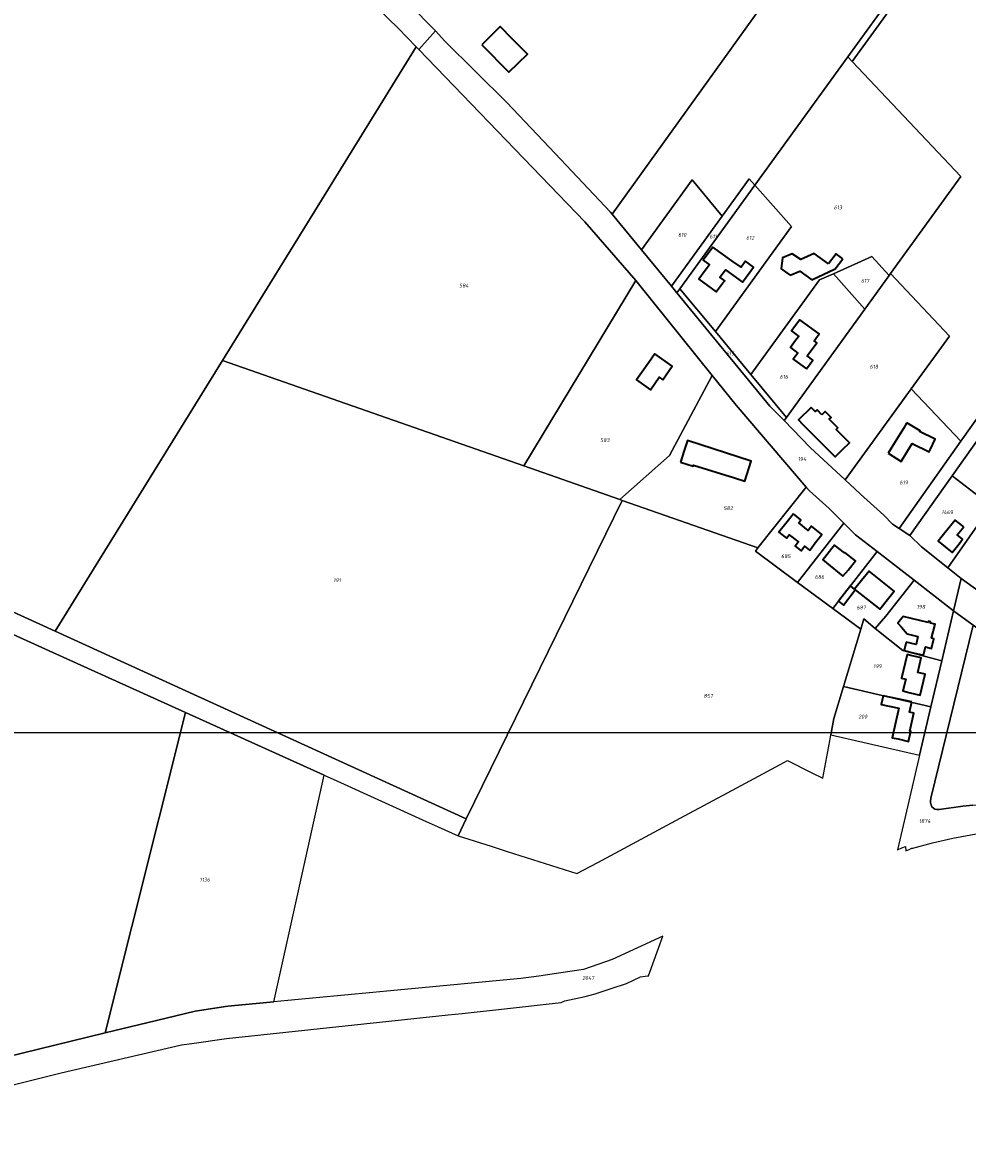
# Model space of a CAD drawing. Extents: x 177930 to 190767, y 381068 to 392034.
# Tile 3 of 256: x 180094 to 180536, y 383916 to 384446. Entities that reach past the tile are written whole.
import ezdxf
from ezdxf.enums import TextEntityAlignment as Align

# ---------------------------------------------------------------- set-up
doc = ezdxf.new("R2010")
doc.units = 0
for name, color, linetype, lineweight in [('B-XX-KG-GRENS_PERCEEL-GV', 150, 'Continuous', 25), ('B-XX-KG-GRENS_PERCEEL-S', 150, 'Continuous', 25), ('B-XX-OG-BEBOUWING-G', 7, 'Continuous', 35)]:
    doc.layers.add(name, color=color, linetype=linetype, lineweight=lineweight)
doc.styles.add('NLCS-ISO', font='NLCS-ISO.ttf', dxfattribs={"height": 1.8})

# ---------------------------------------------------------------- blocks, each defined once
blk = doc.blocks.new('SKG-PERCEELNUMMER-SO')
at = {"layer": 'DefPoints'}
blk.add_point((0, 0), dxfattribs=at)
at = {"style": 'NLCS-ISO', "oblique": 10, "flags": 1}
blk.add_attdef('GEMEENTECODE', text='', height=1.8, dxfattribs=at).set_placement((-0.5, 2.55), align=Align.MIDDLE_RIGHT)
at = {"style": 'NLCS-ISO', "oblique": 10}
blk.add_attdef('PERCEELNUMMER', text='', height=1.8, dxfattribs=at).set_placement((0, 0), align=Align.MIDDLE_CENTER)
at = {"style": 'NLCS-ISO', "oblique": 10, "flags": 1}
blk.add_attdef('SECTIE', text='', height=1.8, dxfattribs=at).set_placement((0.5, 2.5), align=Align.MIDDLE_LEFT)

msp = doc.modelspace()

# ---------------------------------------------------------------- linework, layer by layer
at = {"layer": 'B-XX-KG-GRENS_PERCEEL-GV'}
for points in [[(180435.269, 384648.603), (180347.883, 384550.509), (180250.525, 384509.249), (180251.821, 384495.638), (180254.593, 384481.067), (180257.292, 384473.462), (180262.017, 384467.23), (180287.048, 384441.782), (180291.44, 384437.072), (180320.515, 384408.209), (180343.162, 384384.334), (180369.059, 384356.795), (180369.826, 384355.862), (180522.353, 384568.312), (180521.12, 384569.454)], [(180436.689, 384369.572), (180480.166, 384429.627), (180557.257, 384536.06), (180522.353, 384568.312), (180369.826, 384355.862), (180383.529, 384339.197), (180407.337, 384371.958), (180421.318, 384354.919), (180434.055, 384372.546)], [(180022.143, 384490.814), (179910.983, 384308.594), (179968.266, 384268.361), (179961.379, 384214.534), (180036.923, 384193.279), (180108.845, 384160.45), (180187.243, 384287.437), (180277.954, 384434.368), (180269.498, 384443.045), (180231.007, 384480.523), (180155.668, 384543.389), (180147.098, 384532.803), (180135.139, 384542.263), (180084.21, 384459.579)], [(180480.166, 384429.627), (180482.264, 384427.407), (180559.545, 384533.942), (180557.257, 384536.06)], [(180500.284, 384328.07), (180527.846, 384298.795), (180509.963, 384274.124), (180533.118, 384249.57), (180582.808, 384319.398), (180665.222, 384436.134), (180559.545, 384533.942), (180482.264, 384427.407), (180533.192, 384373.529)], [(180504.205, 384208.641), (180501.147, 384210.657), (180497.053, 384214.934), (180486.11, 384224.778), (180478.967, 384231.443), (180462.651, 384246.669), (180450.406, 384259.169), (180443.712, 384266.002), (180400.105, 384319.037), (180397.559, 384322.133), (180383.529, 384339.197), (180369.826, 384355.862), (180369.059, 384356.795), (180343.162, 384384.334), (180320.515, 384408.209), (180291.44, 384437.072), (180287.048, 384441.782), (180279.207, 384433.082), (180356.975, 384352.328), (180380.855, 384324.886), (180381.513, 384324.129), (180416.69, 384280.352), (180427.905, 384266.396), (180460.751, 384227.988), (180462.265, 384226.218), (180471.539, 384218.007), (180478.346, 384211.209), (180483.85, 384205.712), (180493.995, 384197.827), (180511.331, 384184.353), (180529.722, 384170.06), (180533.291, 384185.253), (180532.479, 384185.836), (180527.078, 384190.266), (180514.774, 384200.058), (180509.339, 384205.373)], [(180277.954, 384434.368), (180187.243, 384287.437), (180328.404, 384237.961), (180380.855, 384324.886), (180356.975, 384352.328), (180279.207, 384433.082)], [(180554.987, 384269.961), (180669.579, 384432.099), (180665.222, 384436.134), (180582.808, 384319.398), (180533.118, 384249.57), (180504.205, 384208.641), (180509.339, 384205.373), (180529.11, 384233.348), (180550.76, 384263.981), (180550.995, 384264.313)], [(180480.166, 384429.627), (180436.689, 384369.572), (180453.891, 384350.143), (180418.169, 384300.897), (180434.77, 384280.855), (180466.991, 384325.096), (180473.49, 384328.005), (180491.429, 384336.035), (180499.663, 384327.212), (180500.284, 384328.07), (180533.192, 384373.529), (180482.264, 384427.407)], [(180383.529, 384339.197), (180397.559, 384322.133), (180421.318, 384354.919), (180407.337, 384371.958)], [(180421.318, 384354.919), (180397.559, 384322.133), (180400.105, 384319.037), (180401.522, 384320.995), (180436.689, 384369.572), (180434.055, 384372.546)], [(180418.169, 384300.897), (180453.891, 384350.143), (180436.689, 384369.572), (180401.522, 384320.995)], [(180488.204, 384311.383), (180499.663, 384327.212), (180491.429, 384336.035), (180473.49, 384328.005)], [(180451.491, 384260.668), (180488.204, 384311.383), (180473.49, 384328.005), (180466.991, 384325.096), (180434.77, 384280.855)], [(180451.491, 384260.668), (180450.406, 384259.169), (180462.651, 384246.669), (180478.967, 384231.443), (180509.963, 384274.124), (180527.846, 384298.795), (180500.284, 384328.07), (180499.663, 384327.212), (180488.204, 384311.383)], [(180380.855, 384324.886), (180328.404, 384237.961), (180373.34, 384222.212), (180396.727, 384242.844), (180416.69, 384280.352), (180381.513, 384324.129)], [(180450.406, 384259.169), (180451.491, 384260.668), (180434.77, 384280.855), (180418.169, 384300.897), (180401.522, 384320.995), (180400.105, 384319.037), (180443.712, 384266.002)], [(180374.561, 384221.784), (180373.34, 384222.212), (180328.404, 384237.961), (180187.243, 384287.437), (180108.845, 384160.45), (180301.368, 384072.575)], [(180373.34, 384222.212), (180374.561, 384221.784), (180438.097, 384199.515), (180460.751, 384227.988), (180427.905, 384266.396), (180416.69, 384280.352), (180396.727, 384242.844)], [(180234.905, 384093.037), (180240.815, 384090.363), (180282.767, 384071.381), (180288.268, 384068.892), (180297.609, 384064.664), (180301.368, 384072.575), (180108.845, 384160.45), (180036.923, 384193.279), (179961.379, 384214.534), (179951.267, 384217.38), (179798.117, 384258.048), (179730.519, 384275.876), (179731.793, 384269.18), (179764.487, 384260.052), (179766.693, 384257.543), (179767.971, 384254.499), (179948.603, 384205.754), (179999.123, 384192.43), (180036.37, 384182.869), (180106.007, 384151.36), (180169.934, 384122.435)], [(180533.118, 384249.57), (180509.963, 384274.124), (180478.967, 384231.443), (180486.11, 384224.778), (180497.053, 384214.934), (180501.147, 384210.657), (180504.205, 384208.641)], [(180556.363, 384259.893), (180551.402, 384263.512), (180550.76, 384263.981), (180529.11, 384233.348), (180547.348, 384219.28), (180554.79, 384229.933), (180554.278, 384230.303), (180549.418, 384233.821), (180541.738, 384239.38)], [(180169.934, 384122.435), (180106.007, 384151.36), (180036.37, 384182.869), (179999.123, 384192.43), (179948.603, 384205.754), (179767.971, 384254.499), (179748.723, 384168.476), (179730.673, 384091.817), (179730.27, 384079.857), (179730.233, 384073.087), (179749.295, 383928.934), (179750.627, 383915.805), (179858.554, 383926.941), (179855.84, 383989.225), (179854.201, 384026.849), (180009.639, 384033.618), (180054.012, 384035.55), (180057.566, 383953.909), (180077.974, 383958.989), (180132.378, 383972.27)], [(180529.11, 384233.348), (180509.339, 384205.373), (180514.774, 384200.058), (180527.078, 384190.266), (180547.348, 384219.28)], [(180527.078, 384190.266), (180532.479, 384185.836), (180533.291, 384185.253), (180555.239, 384169.501), (180586.696, 384214.576), (180558.678, 384234.65), (180558.283, 384234.933), (180554.79, 384229.933), (180547.348, 384219.28)], [(180478.346, 384211.209), (180471.539, 384218.007), (180462.265, 384226.218), (180460.751, 384227.988), (180438.097, 384199.515), (180436.897, 384198.007), (180456.637, 384183.39)], [(180456.637, 384183.39), (180436.897, 384198.007), (180438.097, 384199.515), (180374.561, 384221.784), (180301.368, 384072.575), (180297.609, 384064.664), (180313.133, 384059.729), (180320.626, 384057.347), (180353.35, 384047.002), (180363.069, 384052.16), (180401.682, 384072.827), (180428.254, 384087.177), (180448.601, 384098.09), (180451.895, 384099.857), (180463.328, 384094.105), (180468.552, 384091.651), (180471.749, 384109.141), (180472.267, 384111.974), (180473.668, 384119.642), (180478.153, 384134.53), (180486.263, 384161.451), (180473.179, 384171.14)], [(180456.637, 384183.39), (180473.179, 384171.14), (180493.995, 384197.827), (180483.85, 384205.712), (180478.346, 384211.209)], [(180493.105, 384161.785), (180498.011, 384167.555), (180511.331, 384184.353), (180493.995, 384197.827), (180473.179, 384171.14), (180486.263, 384161.451), (180487.742, 384166.359)], [(180493.105, 384161.785), (180505.955, 384151.424), (180524.201, 384146.563), (180529.722, 384170.06), (180511.331, 384184.353), (180498.011, 384167.555)], [(180563.394, 384163.729), (180555.239, 384169.501), (180533.291, 384185.253), (180529.722, 384170.06), (180538.981, 384163.408), (180572.031, 384139.664), (180620.199, 384105.474), (180644.497, 384087.947), (180652.523, 384099.298), (180647.926, 384104.09), (180647.8, 384104.181), (180647.179, 384104.627), (180646.665, 384104.996), (180614.698, 384127.968), (180614.298, 384127.41), (180596.476, 384139.977)], [(180486.263, 384161.451), (180478.153, 384134.53), (180519.136, 384125.004), (180524.201, 384146.563), (180505.955, 384151.424), (180493.105, 384161.785), (180487.742, 384166.359)], [(180518.98, 384080.926), (180518.967, 384080.013), (180519.205, 384079.075), (180519.61, 384078.233), (180520.292, 384077.538), (180520.922, 384077.056), (180521.899, 384076.909), (180522.445, 384076.932), (180523.048, 384076.946), (180534.098, 384078.481), (180538.785, 384078.952), (180543.585, 384079.372), (180558.124, 384080.461), (180572.031, 384139.664), (180538.981, 384163.408), (180519.142, 384082.206)], [(180472.267, 384111.974), (180513.811, 384102.341), (180519.136, 384125.004), (180478.153, 384134.53), (180473.668, 384119.642)], [(180169.934, 384122.435), (180132.378, 383972.27), (180156.286, 383978.107), (180174.436, 383982.374), (180189.794, 383984.809), (180211.259, 383986.828), (180234.905, 384093.037)]]:
    msp.add_lwpolyline(points, close=True, dxfattribs=at)
for points in [[(180231.007, 384480.523), (180269.498, 384443.045), (180277.954, 384434.368), (180279.207, 384433.082), (180287.048, 384441.782), (180262.017, 384467.23)], [(180538.785, 384078.952), (180534.098, 384078.481), (180523.048, 384076.946), (180522.445, 384076.932), (180521.899, 384076.909), (180520.922, 384077.056), (180520.292, 384077.538), (180519.61, 384078.233), (180519.205, 384079.075), (180518.967, 384080.013), (180518.98, 384080.926), (180519.142, 384082.206), (180538.981, 384163.408), (180529.722, 384170.06), (180524.201, 384146.563), (180519.136, 384125.004), (180513.811, 384102.341), (180508.82, 384080.919), (180503.421, 384058.109), (180505.514, 384058.925), (180507.194, 384059.569), (180507.41, 384057.644), (180508.897, 384058.246), (180510.182, 384058.767), (180510.642, 384058.891), (180519.89, 384061.391), (180529.486, 384063.567), (180542.032, 384065.905)], [(180059.478, 383940.556), (180111.639, 383953.485), (180168.103, 383966.648), (180172.954, 383967.327), (180189.093, 383969.588), (180293.048, 383980.713), (180299.593, 383981.431), (180320.811, 383983.759), (180345.943, 383986.517), (180347.662, 383987.334), (180357.237, 383989.303), (180361.898, 383990.516), (180369.76, 383993.153), (180376.515, 383995.473), (180383.169, 383998.611), (180386.427, 383999.029), (180386.627, 383998.923), (180386.831, 383999.081), (180393.623, 384017.67), (180369.844, 384006.681), (180356.344, 384001.906), (180345.837, 384000.406), (180335.487, 383998.928), (180326.992, 383997.715), (180264.277, 383991.816), (180257.77, 383991.204), (180217.858, 383987.449), (180211.259, 383986.828), (180189.794, 383984.809), (180174.436, 383982.374), (180156.286, 383978.107), (180132.378, 383972.27), (180077.974, 383958.989)]]:
    msp.add_lwpolyline(points, dxfattribs=at)
at = {"layer": 'B-XX-OG-BEBOUWING-G'}
for points in [[(180308.723, 384435.361), (180321.489, 384422.428), (180330.119, 384430.975), (180322.988, 384438.174), (180317.331, 384443.886)], [(180413.398, 384329.566), (180410.392, 384325.422), (180418.562, 384319.495), (180421.685, 384323.799), (180422.544, 384324.685), (180420.289, 384326.34), (180422.851, 384329.909), (180430.95, 384324.097), (180436.023, 384331.167), (180432.243, 384333.879), (180430.193, 384331.022), (180425.874, 384334.122), (180416.976, 384340.508), (180412.464, 384334.318), (180415.473, 384332.149)], [(180460.798, 384283.402), (180463.818, 384287.499), (180461.117, 384289.488), (180465.645, 384295.671), (180464.425, 384296.578), (180466.774, 384299.788), (180457.714, 384306.42), (180453.91, 384301.212), (180457.312, 384298.682), (180456.252, 384297.392), (180455.773, 384296.742), (180453.332, 384293.429), (180456.833, 384290.849), (180454.672, 384287.915)], [(180393.493, 384278.369), (180395.113, 384280.666), (180397.994, 384284.752), (180389.828, 384290.509), (180386.947, 384286.422), (180381.18, 384278.241), (180387.71, 384273.636), (180391.858, 384279.521)], [(180468.088, 384261.934), (180465.845, 384264.213), (180464.979, 384263.384), (180462.987, 384265.39), (180457.079, 384259.525), (180459.027, 384257.563), (180474.313, 384242.166), (180477.795, 384245.623), (180481.079, 384248.747), (180474.818, 384255.104), (180475.52, 384255.795), (180471.547, 384259.841), (180472.399, 384260.687), (180469.636, 384263.471)], [(180401.866, 384239.642), (180407.715, 384237.848), (180407.856, 384238.305), (180427.196, 384232.372), (180431.922, 384230.836), (180434.948, 384240.148), (180405.086, 384249.851), (180403.552, 384245.129)], [(180454.739, 384215.448), (180451.756, 384211.69), (180447.982, 384206.841), (180451.487, 384204.062), (180452.774, 384205.713), (180456.682, 384202.67), (180457.067, 384202.37), (180455.519, 384200.383), (180458.332, 384198.192), (180459.981, 384200.309), (180462.337, 384198.474), (180462.513, 384198.699), (180464.988, 384201.875), (180468.086, 384205.778), (180463.19, 384209.666), (180461.68, 384207.764), (180457.231, 384211.297), (180458.289, 384212.629)], [(180534.541, 384209.443), (180530.543, 384212.567), (180525.728, 384206.55), (180522.596, 384202.757), (180529.072, 384197.411), (180532.352, 384201.384), (180534.021, 384203.62), (180531.438, 384205.675)], [(180472.763, 384199.265), (180469.495, 384195.091), (180468.528, 384193.898), (180477.963, 384186.226), (180480.485, 384189.328), (180480.825, 384189.739), (180483.796, 384193.535), (180478.79, 384197.453), (180478.605, 384197.217), (180474.008, 384200.856)], [(180507.51, 384155.435), (180506.544, 384151.43), (180510.762, 384150.412), (180515.662, 384149.229), (180516.599, 384153.108), (180519.373, 384152.439), (180520.464, 384156.96), (180519.486, 384157.197), (180521.084, 384163.816), (180518.897, 384164.343), (180519.028, 384164.888), (180517.968, 384165.143), (180517.837, 384164.599), (180506.124, 384167.43), (180503.618, 384164.312), (180505.44, 384162.457), (180508.04, 384159.197), (180513.075, 384157.977), (180512.186, 384154.304)], [(180509.701, 384149.149), (180508.034, 384149.566), (180507.098, 384145.667), (180505.39, 384138.55), (180507.344, 384138.081), (180506.001, 384132.486), (180509.404, 384131.654), (180514.155, 384130.525), (180516.477, 384140.301), (180512.967, 384141.135), (180514.595, 384147.987)], [(180510.163, 384127.417), (180496.713, 384130.144), (180495.902, 384126.145), (180504.089, 384124.489), (180501.041, 384110.615), (180503.84, 384109.997), (180508.68, 384108.859), (180509.793, 384113.593), (180509.219, 384113.728), (180511.179, 384122.065), (180509.174, 384122.537)]]:
    msp.add_lwpolyline(points, close=True, dxfattribs=at)
for points in [[(180471.148, 384332.637), (180464.456, 384337.527), (180458.205, 384334.667), (180454.2, 384337.41), (180449.568, 384335.427), (180449.02, 384330.32), (180453.16, 384327.33), (180457.7, 384329.27), (180463.33, 384325.2), (180474.276, 384330.352), (180477.856, 384335.021)], [(180477.856, 384335.021), (180474.697, 384337.307), (180471.148, 384332.637)], [(180499.116, 384243.901), (180505.265, 384240.105), (180507.935, 384244.431), (180510.373, 384248.489), (180518.391, 384244.599), (180519.012, 384245.879), (180521.216, 384250.42), (180513.812, 384254.081), (180514.039, 384254.447), (180507.918, 384258.155), (180507.78, 384257.933)], [(180507.78, 384257.933), (180506.294, 384255.537)], [(180506.294, 384255.537), (180501.664, 384248.028), (180499.116, 384243.901)], [(180475.868, 384174.587), (180478.198, 384172.782), (180483.711, 384179.899), (180495.169, 384170.78), (180498.826, 384175.385), (180501.942, 384179.285), (180490.149, 384188.707), (180486.611, 384184.279), (180483.352, 384180.186), (180481.429, 384181.716)], [(180481.429, 384181.716), (180475.868, 384174.587)]]:
    msp.add_lwpolyline(points, dxfattribs=at)
at = {"layer": 'DefPoints'}
msp.add_lwpolyline([(189080.125, 384112.918), (178838.653, 384112.918), (178838.653, 390805.207), (189080.125, 390805.207)], close=True, dxfattribs=at)

# ---------------------------------------------------------------- block references
at = {"layer": 'B-XX-KG-GRENS_PERCEEL-S'}
for p, values in [((180475.607, 384359.106), {'PERCEELNUMMER': '613'}), ((180402.651, 384346.238), {'PERCEELNUMMER': '610'}), ((180417.132, 384345.437), {'PERCEELNUMMER': '611'}), ((180434.486, 384344.86), {'PERCEELNUMMER': '612'}), ((180300.37, 384322.47), {'PERCEELNUMMER': '584'}), ((180488.341, 384324.702), {'PERCEELNUMMER': '617'}), ((180425.065, 384290.725), {'PERCEELNUMMER': '615'}), ((180492.426, 384284.452), {'PERCEELNUMMER': '618'}), ((180450.298, 384279.714), {'PERCEELNUMMER': '616'}), ((180366.372, 384250.026), {'PERCEELNUMMER': '583'}), ((180458.75, 384241.193), {'PERCEELNUMMER': '194'}), ((180506.433, 384230.225), {'PERCEELNUMMER': '619'}), ((180424.185, 384218.155), {'PERCEELNUMMER': '582'}), ((180526.792, 384216.246), {'PERCEELNUMMER': '1469'}), ((180451.199, 384195.663), {'PERCEELNUMMER': '685'}), ((180240.952, 384184.401), {'PERCEELNUMMER': '191'}), ((180466.965, 384185.95), {'PERCEELNUMMER': '686'}), ((180486.52, 384171.605), {'PERCEELNUMMER': '687'}), ((180514.464, 384171.951), {'PERCEELNUMMER': '198'}), ((180494.152, 384144.117), {'PERCEELNUMMER': '199'}), ((180414.867, 384130.191), {'PERCEELNUMMER': '857'}), ((180487.242, 384120.481), {'PERCEELNUMMER': '200'}), ((180516.255, 384071.546), {'PERCEELNUMMER': '1874'}), ((180179.006, 384044.071), {'PERCEELNUMMER': '1136'}), ((180358.605, 383997.985), {'PERCEELNUMMER': '2047'})]:
    msp.add_blockref('SKG-PERCEELNUMMER-SO', p, dxfattribs=at).add_auto_attribs(values)

doc.saveas('drawing.dxf')
